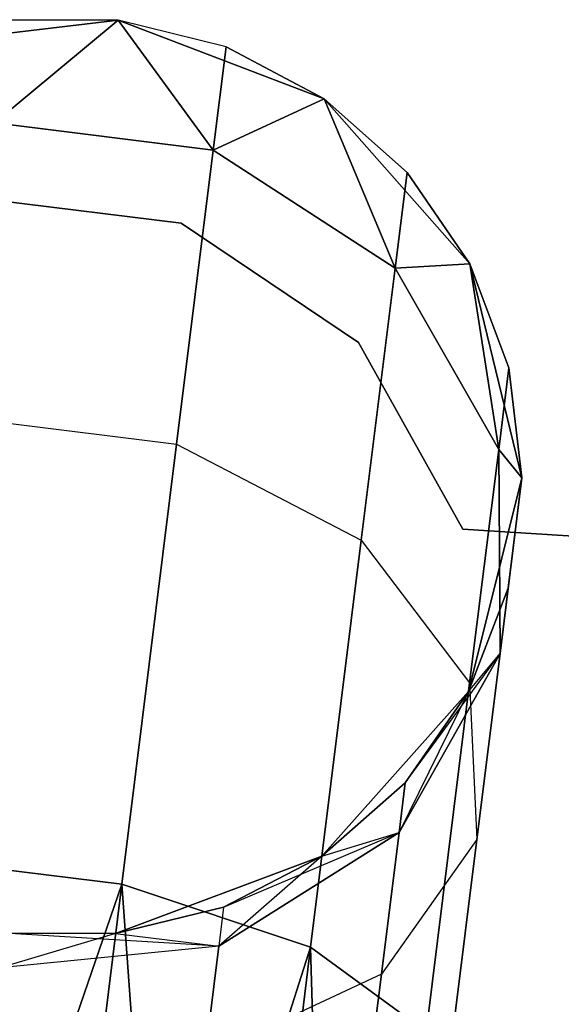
# Model space of a CAD drawing. Extents: x -91 to 91, y -91 to 262.
# Tile 111 of 256: x -7.54 to -6.36, y -61.14 to -59. Entities that reach past the tile are written whole.
import ezdxf

# ---------------------------------------------------------------- set-up
doc = ezdxf.new("R2010")
doc.units = 0
doc.header["$LTSCALE"] = 25.4
doc.layers.get('0').update_dxf_attribs({"linetype": 'CONTINUOUS'})

# ---------------------------------------------------------------- blocks, each defined once
blk = doc.blocks.new('ETE0_STL_1')
at = {"color": 0}
for p, q in [((-7.3226, -59.0014, 327.5076), (-7.7979, -59.0577, 327.5076)), ((-7.7979, -59.0577, 163.5076), (-7.3226, -59.0014, 163.5076)), ((-7.3226, -59.0014, 327.5076), (-7.7979, -59.0577, 327.5076)), ((-7.7979, -59.0577, 163.5076), (-7.3226, -59.0014, 163.5076)), ((-7.3226, -59.0014, 322.0076), (-7.5916, -59.2251, 320.8707)), ((-7.3226, -59.0014, 322.0076), (-7.5916, -59.2251, 320.8707)), ((-7.5916, -59.2251, 169.1445), (-7.3226, -59.0014, 168.0076)), ((-7.5916, -59.2251, 169.1445), (-7.3226, -59.0014, 168.0076)), ((-7.3226, -59.0014, 327.5076), (-7.5637, -59.0007, 322.0076)), ((-7.3226, -59.0014, 322.0076), (-7.5637, -59.0007, 322.0076)), ((-7.3226, -59.0014, 327.5076), (-7.5637, -59.0007, 322.0076)), ((-7.3226, -59.0014, 322.0076), (-7.5637, -59.0007, 322.0076)), ((-7.3226, -59.0014, 168.0076), (-7.5637, -59.0007, 168.0076)), ((-7.5637, -59.0007, 168.0076), (-7.3226, -59.0014, 163.5076)), ((-7.3226, -59.0014, 168.0076), (-7.5637, -59.0007, 168.0076)), ((-7.5637, -59.0007, 168.0076), (-7.3226, -59.0014, 163.5076)), ((-6.8756, -59.1724, 327.5076), (-7.3226, -59.0014, 327.5076)), ((-7.3226, -59.0014, 163.5076), (-6.8756, -59.1724, 163.5076)), ((-7.0887, -59.0597, 322.0076), (-7.3226, -59.0014, 327.5076)), ((-6.8756, -59.1724, 327.5076), (-7.3226, -59.0014, 327.5076)), ((-7.0887, -59.0597, 322.0076), (-7.3226, -59.0014, 327.5076)), ((-7.0887, -59.0597, 322.0076), (-7.3226, -59.0014, 322.0076)), ((-7.3226, -59.0014, 322.0076), (-7.3226, -59.0014, 327.5076)), ((-7.3226, -59.0014, 322.0076), (-7.3226, -59.0014, 327.5076)), ((-7.3226, -59.0014, 322.0076), (-7.1166, -59.2842, 320.8707)), ((-7.0887, -59.0597, 322.0076), (-7.3226, -59.0014, 322.0076)), ((-7.3226, -59.0014, 322.0076), (-7.1166, -59.2842, 320.8707)), ((-7.1166, -59.2842, 169.1445), (-7.3226, -59.0014, 168.0076)), ((-7.1166, -59.2842, 169.1445), (-7.3226, -59.0014, 168.0076)), ((-7.0887, -59.0597, 168.0076), (-7.3226, -59.0014, 168.0076)), ((-7.3226, -59.0014, 168.0076), (-7.3226, -59.0014, 163.5076)), ((-7.3226, -59.0014, 168.0076), (-7.3226, -59.0014, 163.5076)), ((-7.0887, -59.0597, 168.0076), (-7.3226, -59.0014, 168.0076)), ((-7.0887, -59.0597, 168.0076), (-7.3226, -59.0014, 163.5076)), ((-7.0887, -59.0597, 168.0076), (-7.3226, -59.0014, 163.5076)), ((-7.3226, -59.0014, 163.5076), (-6.8756, -59.1724, 163.5076)), ((-7.0887, -59.0597, 322.0076), (-7.1166, -59.2842, 320.8707)), ((-7.0887, -59.0597, 322.0076), (-7.1166, -59.2842, 320.8707)), ((-7.1166, -59.2842, 169.1445), (-7.0887, -59.0597, 168.0076)), ((-7.1166, -59.2842, 169.1445), (-7.0887, -59.0597, 168.0076)), ((-6.8756, -59.1724, 322.0076), (-7.0887, -59.0597, 322.0076)), ((-7.0887, -59.0597, 322.0076), (-6.8756, -59.1724, 327.5076)), ((-7.0887, -59.0597, 322.0076), (-6.8756, -59.1724, 327.5076)), ((-6.8756, -59.1724, 322.0076), (-7.0887, -59.0597, 322.0076)), ((-6.8756, -59.1724, 168.0076), (-7.0887, -59.0597, 168.0076)), ((-7.0887, -59.0597, 168.0076), (-6.8756, -59.1724, 163.5076)), ((-7.0887, -59.0597, 168.0076), (-6.8756, -59.1724, 163.5076)), ((-6.8756, -59.1724, 168.0076), (-7.0887, -59.0597, 168.0076)), ((-6.8756, -59.1724, 322.0076), (-7.1166, -59.2842, 320.8707)), ((-6.8756, -59.1724, 322.0076), (-7.1166, -59.2842, 320.8707)), ((-7.1166, -59.2842, 169.1445), (-6.8756, -59.1724, 168.0076)), ((-7.1166, -59.2842, 169.1445), (-6.8756, -59.1724, 168.0076)), ((-6.5592, -59.5316, 327.5076), (-6.8756, -59.1724, 327.5076)), ((-6.8756, -59.1724, 163.5076), (-6.5592, -59.5316, 163.5076)), ((-6.6956, -59.3328, 322.0076), (-6.8756, -59.1724, 327.5076)), ((-6.5592, -59.5316, 327.5076), (-6.8756, -59.1724, 327.5076)), ((-6.6956, -59.3328, 322.0076), (-6.8756, -59.1724, 322.0076)), ((-6.8756, -59.1724, 322.0076), (-6.8756, -59.1724, 327.5076)), ((-6.6956, -59.3328, 322.0076), (-6.8756, -59.1724, 327.5076)), ((-6.8756, -59.1724, 322.0076), (-6.8756, -59.1724, 327.5076)), ((-6.8756, -59.1724, 322.0076), (-6.7214, -59.5404, 320.9558)), ((-6.6956, -59.3328, 322.0076), (-6.8756, -59.1724, 322.0076)), ((-6.8756, -59.1724, 322.0076), (-6.7214, -59.5404, 320.9558)), ((-6.7214, -59.5404, 169.0594), (-6.8756, -59.1724, 168.0076)), ((-6.7214, -59.5404, 169.0594), (-6.8756, -59.1724, 168.0076)), ((-6.6956, -59.3328, 168.0076), (-6.8756, -59.1724, 168.0076)), ((-6.8756, -59.1724, 163.5076), (-6.6956, -59.3328, 168.0076)), ((-6.8756, -59.1724, 163.5076), (-6.5592, -59.5316, 163.5076)), ((-6.8756, -59.1724, 168.0076), (-6.8756, -59.1724, 163.5076)), ((-6.8756, -59.1724, 168.0076), (-6.8756, -59.1724, 163.5076)), ((-6.6956, -59.3328, 168.0076), (-6.8756, -59.1724, 168.0076)), ((-6.8756, -59.1724, 163.5076), (-6.6956, -59.3328, 168.0076)), ((-7.1166, -59.2842, 320.8707), (-7.5916, -59.2251, 320.8707)), ((-7.1166, -59.2842, 320.8707), (-7.5916, -59.2251, 320.8707)), ((-7.5916, -59.2251, 169.1445), (-7.1166, -59.2842, 169.1445)), ((-7.5916, -59.2251, 169.1445), (-7.1166, -59.2842, 169.1445)), ((-7.1166, -59.2842, 320.8707), (-7.1961, -59.9233, 319.9068)), ((-7.1166, -59.2842, 320.8707), (-7.1961, -59.9233, 319.9068)), ((-7.1961, -59.9233, 170.1084), (-7.1166, -59.2842, 169.1445)), ((-7.1961, -59.9233, 170.1084), (-7.1166, -59.2842, 169.1445)), ((-6.7214, -59.5404, 320.9558), (-7.1166, -59.2842, 320.8707)), ((-6.7214, -59.5404, 320.9558), (-7.1166, -59.2842, 320.8707)), ((-7.1166, -59.2842, 169.1445), (-6.7214, -59.5404, 169.0594)), ((-7.1166, -59.2842, 169.1445), (-6.7214, -59.5404, 169.0594)), ((-6.6956, -59.3328, 322.0076), (-6.7214, -59.5404, 320.9558)), ((-6.6956, -59.3328, 322.0076), (-6.7214, -59.5404, 320.9558)), ((-6.7214, -59.5404, 169.0594), (-6.6956, -59.3328, 168.0076)), ((-6.7214, -59.5404, 169.0594), (-6.6956, -59.3328, 168.0076)), ((-6.5592, -59.5316, 322.0076), (-6.6956, -59.3328, 322.0076)), ((-6.6956, -59.3328, 322.0076), (-6.5592, -59.5316, 327.5076)), ((-6.6956, -59.3328, 322.0076), (-6.5592, -59.5316, 327.5076)), ((-6.5592, -59.5316, 322.0076), (-6.6956, -59.3328, 322.0076)), ((-6.5592, -59.5316, 168.0076), (-6.6956, -59.3328, 168.0076)), ((-6.6956, -59.3328, 168.0076), (-6.5592, -59.5316, 163.5076)), ((-6.6956, -59.3328, 168.0076), (-6.5592, -59.5316, 163.5076)), ((-6.5592, -59.5316, 168.0076), (-6.6956, -59.3328, 168.0076)), ((-7.1859, -59.4432, 164.5076), (-7.6466, -59.3857, 164.5076)), ((-7.6466, -59.3857, 162.5076), (-7.1859, -59.4432, 162.5076)), ((-7.6466, -59.3857, 162.5076), (-7.1859, -59.4432, 162.5076)), ((-7.1859, -59.4432, 164.5076), (-7.6466, -59.3857, 164.5076)), ((-6.8008, -59.7025, 164.5076), (-7.1859, -59.4432, 164.5076)), ((-7.1859, -59.4432, 164.5076), (-7.1859, -59.4432, 162.5076)), ((-7.1859, -59.4432, 162.5076), (-6.8008, -59.7025, 162.5076)), ((-7.1859, -59.4432, 164.5076), (-7.1859, -59.4432, 162.5076)), ((-7.1859, -59.4432, 162.5076), (-6.8008, -59.7025, 162.5076)), ((-6.8008, -59.7025, 164.5076), (-7.1859, -59.4432, 164.5076)), ((-6.5592, -59.5316, 322.0076), (-6.7214, -59.5404, 320.9558)), ((-6.5592, -59.5316, 322.0076), (-6.7214, -59.5404, 320.9558)), ((-6.7214, -59.5404, 169.0594), (-6.5592, -59.5316, 168.0076)), ((-6.7214, -59.5404, 169.0594), (-6.5592, -59.5316, 168.0076)), ((-6.446, -59.9966, 327.5076), (-6.5592, -59.5316, 327.5076)), ((-6.5592, -59.5316, 163.5076), (-6.446, -59.9966, 163.5076)), ((-6.4744, -59.7572, 322.0076), (-6.5592, -59.5316, 327.5076)), ((-6.446, -59.9966, 327.5076), (-6.5592, -59.5316, 327.5076)), ((-6.4744, -59.7572, 322.0076), (-6.5592, -59.5316, 322.0076)), ((-6.5592, -59.5316, 322.0076), (-6.5592, -59.5316, 327.5076)), ((-6.4744, -59.7572, 322.0076), (-6.5592, -59.5316, 327.5076)), ((-6.5592, -59.5316, 322.0076), (-6.5592, -59.5316, 327.5076)), ((-6.5592, -59.5316, 322.0076), (-6.4965, -59.9351, 321.1065)), ((-6.4744, -59.7572, 322.0076), (-6.5592, -59.5316, 322.0076)), ((-6.5592, -59.5316, 322.0076), (-6.4965, -59.9351, 321.1065)), ((-6.4965, -59.9351, 168.9087), (-6.5592, -59.5316, 168.0076)), ((-6.4965, -59.9351, 168.9087), (-6.5592, -59.5316, 168.0076)), ((-6.4744, -59.7572, 168.0076), (-6.5592, -59.5316, 168.0076)), ((-6.5592, -59.5316, 163.5076), (-6.4744, -59.7572, 168.0076)), ((-6.5592, -59.5316, 163.5076), (-6.446, -59.9966, 163.5076)), ((-6.5592, -59.5316, 168.0076), (-6.5592, -59.5316, 163.5076)), ((-6.5592, -59.5316, 168.0076), (-6.5592, -59.5316, 163.5076)), ((-6.4744, -59.7572, 168.0076), (-6.5592, -59.5316, 168.0076)), ((-6.5592, -59.5316, 163.5076), (-6.4744, -59.7572, 168.0076)), ((-6.7214, -59.5404, 320.9558), (-6.795, -60.1316, 320.0641)), ((-6.7214, -59.5404, 320.9558), (-6.795, -60.1316, 320.0641)), ((-6.795, -60.1316, 169.9511), (-6.7214, -59.5404, 169.0594)), ((-6.795, -60.1316, 169.9511), (-6.7214, -59.5404, 169.0594)), ((-6.4965, -59.9351, 321.1065), (-6.7214, -59.5404, 320.9558)), ((-6.4965, -59.9351, 321.1065), (-6.7214, -59.5404, 320.9558)), ((-6.7214, -59.5404, 169.0594), (-6.4965, -59.9351, 168.9087)), ((-6.7214, -59.5404, 169.0594), (-6.4965, -59.9351, 168.9087)), ((-6.5744, -60.1078, 164.5076), (-6.8008, -59.7025, 164.5076)), ((-6.8008, -59.7025, 164.5076), (-6.8008, -59.7025, 162.5076)), ((-6.8008, -59.7025, 162.5076), (-6.5744, -60.1078, 162.5076)), ((-6.8008, -59.7025, 164.5076), (-6.8008, -59.7025, 162.5076)), ((-6.8008, -59.7025, 162.5076), (-6.5744, -60.1078, 162.5076)), ((-6.5744, -60.1078, 164.5076), (-6.8008, -59.7025, 164.5076)), ((-6.4744, -59.7572, 322.0076), (-6.4965, -59.9351, 321.1065)), ((-6.4744, -59.7572, 322.0076), (-6.4965, -59.9351, 321.1065)), ((-6.4965, -59.9351, 168.9087), (-6.4744, -59.7572, 168.0076)), ((-6.4965, -59.9351, 168.9087), (-6.4744, -59.7572, 168.0076)), ((-6.446, -59.9966, 322.0076), (-6.4744, -59.7572, 322.0076)), ((-6.4744, -59.7572, 322.0076), (-6.446, -59.9966, 327.5076)), ((-6.4744, -59.7572, 322.0076), (-6.446, -59.9966, 327.5076)), ((-6.446, -59.9966, 322.0076), (-6.4744, -59.7572, 322.0076)), ((-6.446, -59.9966, 168.0076), (-6.4744, -59.7572, 168.0076)), ((-6.4744, -59.7572, 168.0076), (-6.446, -59.9966, 163.5076)), ((-6.4744, -59.7572, 168.0076), (-6.446, -59.9966, 163.5076)), ((-6.446, -59.9966, 168.0076), (-6.4744, -59.7572, 168.0076)), ((-7.6711, -59.8642, 319.9068), (-7.1961, -59.9233, 319.9068)), ((-7.6711, -59.8642, 319.9068), (-7.1961, -59.9233, 319.9068)), ((-7.6711, -59.8642, 170.1084), (-7.1961, -59.9233, 170.1084)), ((-7.6711, -59.8642, 170.1084), (-7.1961, -59.9233, 170.1084)), ((-7.1961, -59.9233, 319.9068), (-7.3151, -60.8797, 319.2628)), ((-7.1961, -59.9233, 319.9068), (-7.3151, -60.8797, 319.2628)), ((-7.3151, -60.8797, 170.7524), (-7.1961, -59.9233, 170.1084)), ((-7.3151, -60.8797, 170.7524), (-7.1961, -59.9233, 170.1084)), ((-7.1961, -59.9233, 319.9068), (-6.795, -60.1316, 320.0641)), ((-7.1961, -59.9233, 319.9068), (-6.795, -60.1316, 320.0641)), ((-7.1961, -59.9233, 170.1084), (-6.795, -60.1316, 169.9511)), ((-7.1961, -59.9233, 170.1084), (-6.795, -60.1316, 169.9511)), ((-6.4965, -59.9351, 321.1065), (-6.5595, -60.4416, 320.3427)), ((-6.4965, -59.9351, 321.1065), (-6.5595, -60.4416, 320.3427)), ((-6.5595, -60.4416, 169.6726), (-6.4965, -59.9351, 168.9087)), ((-6.5595, -60.4416, 169.6726), (-6.4965, -59.9351, 168.9087)), ((-6.446, -59.9966, 322.0076), (-6.4965, -59.9351, 321.1065)), ((-6.446, -59.9966, 322.0076), (-6.4965, -59.9351, 321.1065)), ((-6.4935, -60.3778, 321.2884), (-6.4965, -59.9351, 321.1065)), ((-6.4935, -60.3778, 321.2884), (-6.4965, -59.9351, 321.1065)), ((-6.4965, -59.9351, 168.9087), (-6.446, -59.9966, 168.0076)), ((-6.4965, -59.9351, 168.9087), (-6.446, -59.9966, 168.0076)), ((-6.4965, -59.9351, 168.9087), (-6.4935, -60.3778, 168.7269)), ((-6.4965, -59.9351, 168.9087), (-6.4935, -60.3778, 168.7269)), ((-6.5619, -60.461, 327.5076), (-6.446, -59.9966, 327.5076)), ((-6.446, -59.9966, 163.5076), (-6.5619, -60.461, 163.5076)), ((-6.5619, -60.461, 327.5076), (-6.446, -59.9966, 327.5076)), ((-6.446, -59.9966, 163.5076), (-6.5619, -60.461, 163.5076)), ((-6.446, -59.9966, 322.0076), (-6.4935, -60.3778, 321.2884)), ((-6.446, -59.9966, 322.0076), (-6.4935, -60.3778, 321.2884)), ((-6.4935, -60.3778, 168.7269), (-6.446, -59.9966, 168.0076)), ((-6.4935, -60.3778, 168.7269), (-6.446, -59.9966, 168.0076)), ((-6.4758, -60.2359, 322.0076), (-6.446, -59.9966, 327.5076)), ((-6.4758, -60.2359, 322.0076), (-6.446, -59.9966, 327.5076)), ((-6.446, -59.9966, 163.5076), (-6.4758, -60.2359, 168.0076)), ((-6.446, -59.9966, 163.5076), (-6.4758, -60.2359, 168.0076)), ((-6.446, -59.9966, 322.0076), (-6.446, -59.9966, 327.5076)), ((-6.446, -59.9966, 322.0076), (-6.446, -59.9966, 327.5076)), ((-6.446, -59.9966, 168.0076), (-6.446, -59.9966, 163.5076)), ((-6.446, -59.9966, 168.0076), (-6.446, -59.9966, 163.5076)), ((-0.9795, -60.4583, 164.5076), (-6.5744, -60.1078, 164.5076)), ((-6.5744, -60.1078, 164.5076), (-6.5744, -60.1078, 162.5076)), ((-6.5744, -60.1078, 162.5076), (-0.9795, -60.4583, 162.5076)), ((-6.5744, -60.1078, 164.5076), (-6.5744, -60.1078, 162.5076)), ((-6.5744, -60.1078, 162.5076), (-0.9795, -60.4583, 162.5076)), ((-0.9795, -60.4583, 164.5076), (-6.5744, -60.1078, 164.5076)), ((-6.795, -60.1316, 320.0641), (-6.905, -61.0165, 319.4683)), ((-6.795, -60.1316, 320.0641), (-6.905, -61.0165, 319.4683)), ((-6.905, -61.0165, 170.5469), (-6.795, -60.1316, 169.9511)), ((-6.905, -61.0165, 170.5469), (-6.795, -60.1316, 169.9511)), ((-6.795, -60.1316, 320.0641), (-6.5595, -60.4416, 320.3427)), ((-6.795, -60.1316, 320.0641), (-6.5595, -60.4416, 320.3427)), ((-6.795, -60.1316, 169.9511), (-6.5595, -60.4416, 169.6726)), ((-6.795, -60.1316, 169.9511), (-6.5595, -60.4416, 169.6726)), ((-6.5619, -60.461, 322.0076), (-6.4758, -60.2359, 322.0076)), ((-6.4758, -60.2359, 322.0076), (-6.5619, -60.461, 327.5076)), ((-6.4758, -60.2359, 322.0076), (-6.5619, -60.461, 327.5076)), ((-6.5619, -60.461, 322.0076), (-6.4758, -60.2359, 322.0076)), ((-6.5619, -60.461, 168.0076), (-6.4758, -60.2359, 168.0076)), ((-6.4758, -60.2359, 168.0076), (-6.5619, -60.461, 163.5076)), ((-6.4758, -60.2359, 168.0076), (-6.5619, -60.461, 163.5076)), ((-6.5619, -60.461, 168.0076), (-6.4758, -60.2359, 168.0076)), ((-6.4758, -60.2359, 322.0076), (-6.4935, -60.3778, 321.2884)), ((-6.4758, -60.2359, 322.0076), (-6.4935, -60.3778, 321.2884)), ((-6.4935, -60.3778, 168.7269), (-6.4758, -60.2359, 168.0076)), ((-6.4935, -60.3778, 168.7269), (-6.4758, -60.2359, 168.0076)), ((-6.7129, -60.7672, 321.4596), (-6.4935, -60.3778, 321.2884)), ((-6.7129, -60.7672, 321.4596), (-6.4935, -60.3778, 321.2884)), ((-6.4935, -60.3778, 168.7269), (-6.7129, -60.7672, 168.5556)), ((-6.4935, -60.3778, 168.7269), (-6.7129, -60.7672, 168.5556)), ((-6.6995, -60.659, 168.0076), (-6.4935, -60.3778, 168.7269)), ((-6.6995, -60.659, 168.0076), (-6.4935, -60.3778, 168.7269)), ((-6.5619, -60.461, 322.0076), (-6.4935, -60.3778, 321.2884)), ((-6.5619, -60.461, 322.0076), (-6.4935, -60.3778, 321.2884)), ((-6.5619, -60.461, 168.0076), (-6.4935, -60.3778, 168.7269)), ((-6.5619, -60.461, 168.0076), (-6.4935, -60.3778, 168.7269)), ((-6.4935, -60.3778, 321.2884), (-6.5437, -60.7821, 320.6786)), ((-6.4935, -60.3778, 321.2884), (-6.5437, -60.7821, 320.6786)), ((-6.5437, -60.7821, 169.3366), (-6.4935, -60.3778, 168.7269)), ((-6.5437, -60.7821, 169.3366), (-6.4935, -60.3778, 168.7269)), ((-6.5595, -60.4416, 320.3427), (-6.6538, -61.1996, 319.8322)), ((-6.5595, -60.4416, 320.3427), (-6.6538, -61.1996, 319.8322)), ((-6.6538, -61.1996, 170.183), (-6.5595, -60.4416, 169.6726)), ((-6.6538, -61.1996, 170.183), (-6.5595, -60.4416, 169.6726)), ((-6.5595, -60.4416, 320.3427), (-6.5437, -60.7821, 320.6786)), ((-6.5595, -60.4416, 320.3427), (-6.5437, -60.7821, 320.6786)), ((-6.5595, -60.4416, 169.6726), (-6.5437, -60.7821, 169.3366)), ((-6.5595, -60.4416, 169.6726), (-6.5437, -60.7821, 169.3366)), ((-6.8804, -60.8184, 327.5076), (-6.5619, -60.461, 327.5076)), ((-6.5619, -60.461, 163.5076), (-6.8804, -60.8184, 163.5076)), ((-6.8804, -60.8184, 327.5076), (-6.5619, -60.461, 327.5076)), ((-6.5619, -60.461, 163.5076), (-6.8804, -60.8184, 163.5076)), ((-6.5619, -60.461, 322.0076), (-6.7129, -60.7672, 321.4596)), ((-6.5619, -60.461, 322.0076), (-6.7129, -60.7672, 321.4596)), ((-6.6995, -60.659, 322.0076), (-6.5619, -60.461, 327.5076)), ((-6.6995, -60.659, 322.0076), (-6.5619, -60.461, 322.0076)), ((-6.6995, -60.659, 322.0076), (-6.5619, -60.461, 327.5076)), ((-6.6995, -60.659, 322.0076), (-6.5619, -60.461, 322.0076)), ((-6.6995, -60.659, 168.0076), (-6.5619, -60.461, 168.0076)), ((-6.5619, -60.461, 163.5076), (-6.6995, -60.659, 168.0076)), ((-6.6995, -60.659, 168.0076), (-6.5619, -60.461, 168.0076)), ((-6.5619, -60.461, 163.5076), (-6.6995, -60.659, 168.0076)), ((-6.5619, -60.461, 322.0076), (-6.5619, -60.461, 327.5076)), ((-6.5619, -60.461, 322.0076), (-6.5619, -60.461, 327.5076)), ((-6.5619, -60.461, 168.0076), (-6.5619, -60.461, 163.5076)), ((-6.5619, -60.461, 168.0076), (-6.5619, -60.461, 163.5076)), ((-6.8804, -60.8184, 322.0076), (-6.6995, -60.659, 322.0076)), ((-6.6995, -60.659, 322.0076), (-6.8804, -60.8184, 327.5076)), ((-6.6995, -60.659, 322.0076), (-6.8804, -60.8184, 327.5076)), ((-6.8804, -60.8184, 322.0076), (-6.6995, -60.659, 322.0076)), ((-6.8804, -60.8184, 168.0076), (-6.6995, -60.659, 168.0076)), ((-6.6995, -60.659, 168.0076), (-6.8804, -60.8184, 163.5076)), ((-6.6995, -60.659, 168.0076), (-6.8804, -60.8184, 163.5076)), ((-6.8804, -60.8184, 168.0076), (-6.6995, -60.659, 168.0076)), ((-6.6995, -60.659, 322.0076), (-6.7129, -60.7672, 321.4596)), ((-6.6995, -60.659, 322.0076), (-6.7129, -60.7672, 321.4596)), ((-6.7129, -60.7672, 168.5556), (-6.6995, -60.659, 168.0076)), ((-6.7129, -60.7672, 168.5556), (-6.6995, -60.659, 168.0076)), ((-6.7129, -60.7672, 321.4596), (-7.1046, -61.014, 321.5811)), ((-6.7129, -60.7672, 321.4596), (-7.1046, -61.014, 321.5811)), ((-7.1046, -61.014, 168.4341), (-6.7129, -60.7672, 168.5556)), ((-7.1046, -61.014, 168.4341), (-6.7129, -60.7672, 168.5556)), ((-7.0942, -60.9298, 168.0076), (-6.7129, -60.7672, 168.5556)), ((-7.0942, -60.9298, 168.0076), (-6.7129, -60.7672, 168.5556)), ((-6.8804, -60.8184, 322.0076), (-6.7129, -60.7672, 321.4596)), ((-6.8804, -60.8184, 322.0076), (-6.7129, -60.7672, 321.4596)), ((-6.8804, -60.8184, 168.0076), (-6.7129, -60.7672, 168.5556)), ((-6.8804, -60.8184, 168.0076), (-6.7129, -60.7672, 168.5556)), ((-6.7129, -60.7672, 321.4596), (-6.7512, -61.0752, 320.9951)), ((-6.7129, -60.7672, 321.4596), (-6.7512, -61.0752, 320.9951)), ((-6.7512, -61.0752, 169.0201), (-6.7129, -60.7672, 168.5556)), ((-6.7512, -61.0752, 169.0201), (-6.7129, -60.7672, 168.5556)), ((-6.5437, -60.7821, 320.6786), (-6.7512, -61.0752, 320.9951)), ((-6.5437, -60.7821, 320.6786), (-6.7512, -61.0752, 320.9951)), ((-6.5437, -60.7821, 169.3366), (-6.7512, -61.0752, 169.0201)), ((-6.5437, -60.7821, 169.3366), (-6.7512, -61.0752, 169.0201)), ((-6.5437, -60.7821, 320.6786), (-6.619, -61.3872, 320.2712)), ((-6.5437, -60.7821, 320.6786), (-6.619, -61.3872, 320.2712)), ((-6.619, -61.3872, 169.744), (-6.5437, -60.7821, 169.3366)), ((-6.619, -61.3872, 169.744), (-6.5437, -60.7821, 169.3366)), ((-7.79, -60.8207, 319.2628), (-7.3151, -60.8797, 319.2628)), ((-7.79, -60.8207, 319.2628), (-7.3151, -60.8797, 319.2628)), ((-7.3151, -60.8797, 170.7524), (-7.79, -60.8207, 170.7524)), ((-7.3151, -60.8797, 170.7524), (-7.79, -60.8207, 170.7524)), ((-7.3284, -60.9868, 327.5076), (-6.8804, -60.8184, 327.5076)), ((-6.8804, -60.8184, 163.5076), (-7.3284, -60.9868, 163.5076)), ((-7.3284, -60.9868, 327.5076), (-6.8804, -60.8184, 327.5076)), ((-6.8804, -60.8184, 163.5076), (-7.3284, -60.9868, 163.5076)), ((-6.8804, -60.8184, 322.0076), (-7.1046, -61.014, 321.5811)), ((-6.8804, -60.8184, 322.0076), (-7.1046, -61.014, 321.5811)), ((-7.0942, -60.9298, 322.0076), (-6.8804, -60.8184, 327.5076)), ((-7.0942, -60.9298, 322.0076), (-6.8804, -60.8184, 322.0076)), ((-7.0942, -60.9298, 322.0076), (-6.8804, -60.8184, 327.5076)), ((-7.0942, -60.9298, 322.0076), (-6.8804, -60.8184, 322.0076)), ((-7.0942, -60.9298, 168.0076), (-6.8804, -60.8184, 168.0076)), ((-6.8804, -60.8184, 163.5076), (-7.0942, -60.9298, 168.0076)), ((-7.0942, -60.9298, 168.0076), (-6.8804, -60.8184, 168.0076)), ((-6.8804, -60.8184, 163.5076), (-7.0942, -60.9298, 168.0076)), ((-6.8804, -60.8184, 322.0076), (-6.8804, -60.8184, 327.5076)), ((-6.8804, -60.8184, 322.0076), (-6.8804, -60.8184, 327.5076)), ((-6.8804, -60.8184, 168.0076), (-6.8804, -60.8184, 163.5076)), ((-6.8804, -60.8184, 168.0076), (-6.8804, -60.8184, 163.5076)), ((-7.3151, -60.8797, 319.2628), (-7.6929, -61.9784, 319.0076)), ((-7.3151, -60.8797, 319.2628), (-7.6929, -61.9784, 319.0076)), ((-7.6929, -61.9784, 171.0076), (-7.3151, -60.8797, 170.7524)), ((-7.6929, -61.9784, 171.0076), (-7.3151, -60.8797, 170.7524)), ((-7.3151, -60.8797, 319.2628), (-7.4554, -62.008, 319.0367)), ((-7.3151, -60.8797, 319.2628), (-7.4554, -62.008, 319.0367)), ((-7.4554, -62.008, 170.9785), (-7.3151, -60.8797, 170.7524)), ((-7.4554, -62.008, 170.9785), (-7.3151, -60.8797, 170.7524)), ((-7.3151, -60.8797, 319.2628), (-7.2317, -62.0358, 319.1222)), ((-7.3151, -60.8797, 319.2628), (-7.2317, -62.0358, 319.1222)), ((-7.3151, -60.8797, 319.2628), (-6.905, -61.0165, 319.4683)), ((-7.3151, -60.8797, 319.2628), (-6.905, -61.0165, 319.4683)), ((-7.2317, -62.0358, 170.8931), (-7.3151, -60.8797, 170.7524)), ((-7.2317, -62.0358, 170.8931), (-7.3151, -60.8797, 170.7524)), ((-6.905, -61.0165, 170.5469), (-7.3151, -60.8797, 170.7524)), ((-6.905, -61.0165, 170.5469), (-7.3151, -60.8797, 170.7524)), ((-7.3284, -60.9868, 322.0076), (-7.0942, -60.9298, 322.0076)), ((-7.0942, -60.9298, 322.0076), (-7.3284, -60.9868, 327.5076)), ((-7.0942, -60.9298, 322.0076), (-7.3284, -60.9868, 327.5076)), ((-7.3284, -60.9868, 322.0076), (-7.0942, -60.9298, 322.0076)), ((-7.3284, -60.9868, 168.0076), (-7.0942, -60.9298, 168.0076)), ((-7.0942, -60.9298, 168.0076), (-7.3284, -60.9868, 163.5076)), ((-7.0942, -60.9298, 168.0076), (-7.3284, -60.9868, 163.5076)), ((-7.3284, -60.9868, 168.0076), (-7.0942, -60.9298, 168.0076)), ((-7.0942, -60.9298, 322.0076), (-7.1046, -61.014, 321.5811)), ((-7.0942, -60.9298, 322.0076), (-7.1046, -61.014, 321.5811)), ((-7.0942, -60.9298, 168.0076), (-7.1046, -61.014, 168.4341)), ((-7.0942, -60.9298, 168.0076), (-7.1046, -61.014, 168.4341)), ((-7.3284, -60.9868, 322.0076), (-7.5789, -61.0616, 321.6249)), ((-7.3284, -60.9868, 322.0076), (-7.5789, -61.0616, 321.6249)), ((-7.5695, -60.9861, 327.5076), (-7.3284, -60.9868, 327.5076)), ((-7.3284, -60.9868, 163.5076), (-7.5695, -60.9861, 163.5076)), ((-7.5695, -60.9861, 322.0076), (-7.3284, -60.9868, 322.0076)), ((-7.5695, -60.9861, 327.5076), (-7.3284, -60.9868, 327.5076)), ((-7.5695, -60.9861, 322.0076), (-7.3284, -60.9868, 322.0076)), ((-7.5695, -60.9861, 168.0076), (-7.3284, -60.9868, 168.0076)), ((-7.1046, -61.014, 168.4341), (-7.5695, -60.9861, 168.0076)), ((-7.1046, -61.014, 168.4341), (-7.5695, -60.9861, 168.0076)), ((-7.5695, -60.9861, 168.0076), (-7.3284, -60.9868, 168.0076)), ((-7.3284, -60.9868, 163.5076), (-7.5695, -60.9861, 163.5076)), ((-7.3284, -60.9868, 322.0076), (-7.3284, -60.9868, 327.5076)), ((-7.3284, -60.9868, 322.0076), (-7.3284, -60.9868, 327.5076)), ((-7.3284, -60.9868, 322.0076), (-7.1046, -61.014, 321.5811)), ((-7.3284, -60.9868, 322.0076), (-7.1046, -61.014, 321.5811)), ((-7.3284, -60.9868, 168.0076), (-7.1046, -61.014, 168.4341)), ((-7.3284, -60.9868, 168.0076), (-7.1046, -61.014, 168.4341)), ((-7.3284, -60.9868, 168.0076), (-7.3284, -60.9868, 163.5076)), ((-7.3284, -60.9868, 168.0076), (-7.3284, -60.9868, 163.5076)), ((-7.1046, -61.014, 321.5811), (-7.5789, -61.0616, 321.6249)), ((-7.1046, -61.014, 321.5811), (-7.5789, -61.0616, 321.6249)), ((-7.1046, -61.014, 168.4341), (-7.5789, -61.0616, 168.3903)), ((-7.1046, -61.014, 168.4341), (-7.5789, -61.0616, 168.3903)), ((-6.905, -61.0165, 319.4683), (-7.2317, -62.0358, 319.1222)), ((-6.905, -61.0165, 319.4683), (-7.2317, -62.0358, 319.1222)), ((-7.2317, -62.0358, 170.8931), (-6.905, -61.0165, 170.5469)), ((-7.2317, -62.0358, 170.8931), (-6.905, -61.0165, 170.5469)), ((-7.1046, -61.014, 321.5811), (-7.1344, -61.2537, 321.2195)), ((-7.1046, -61.014, 321.5811), (-7.1344, -61.2537, 321.2195)), ((-7.1344, -61.2537, 168.7957), (-7.1046, -61.014, 168.4341)), ((-7.1344, -61.2537, 168.7957), (-7.1046, -61.014, 168.4341)), ((-6.905, -61.0165, 319.4683), (-7.0348, -62.0603, 319.2591)), ((-6.905, -61.0165, 319.4683), (-7.0348, -62.0603, 319.2591)), ((-7.0348, -62.0603, 170.7561), (-6.905, -61.0165, 170.5469)), ((-7.0348, -62.0603, 170.7561), (-6.905, -61.0165, 170.5469)), ((-6.905, -61.0165, 319.4683), (-6.8762, -62.08, 319.4395)), ((-6.905, -61.0165, 319.4683), (-6.8762, -62.08, 319.4395)), ((-6.905, -61.0165, 319.4683), (-6.6538, -61.1996, 319.8322)), ((-6.905, -61.0165, 319.4683), (-6.6538, -61.1996, 319.8322)), ((-6.8762, -62.08, 170.5757), (-6.905, -61.0165, 170.5469)), ((-6.8762, -62.08, 170.5757), (-6.905, -61.0165, 170.5469)), ((-6.6538, -61.1996, 170.183), (-6.905, -61.0165, 170.5469)), ((-6.6538, -61.1996, 170.183), (-6.905, -61.0165, 170.5469)), ((-6.7512, -61.0752, 320.9951), (-7.1344, -61.2537, 321.2195)), ((-6.7512, -61.0752, 320.9951), (-7.1344, -61.2537, 321.2195)), ((-6.7512, -61.0752, 169.0201), (-7.1344, -61.2537, 168.7957)), ((-6.7512, -61.0752, 169.0201), (-7.1344, -61.2537, 168.7957)), ((-6.7512, -61.0752, 320.9951), (-6.8086, -61.5362, 320.6847)), ((-6.7512, -61.0752, 320.9951), (-6.8086, -61.5362, 320.6847)), ((-6.8086, -61.5362, 169.3306), (-6.7512, -61.0752, 169.0201)), ((-6.8086, -61.5362, 169.3306), (-6.7512, -61.0752, 169.0201))]:
    blk.add_line(p, q, dxfattribs=at)

msp = doc.modelspace()

# ---------------------------------------------------------------- block references
at = {"color": 253}
msp.add_blockref('ETE0_STL_1', (0, 0), dxfattribs=at)

doc.saveas('drawing.dxf')
